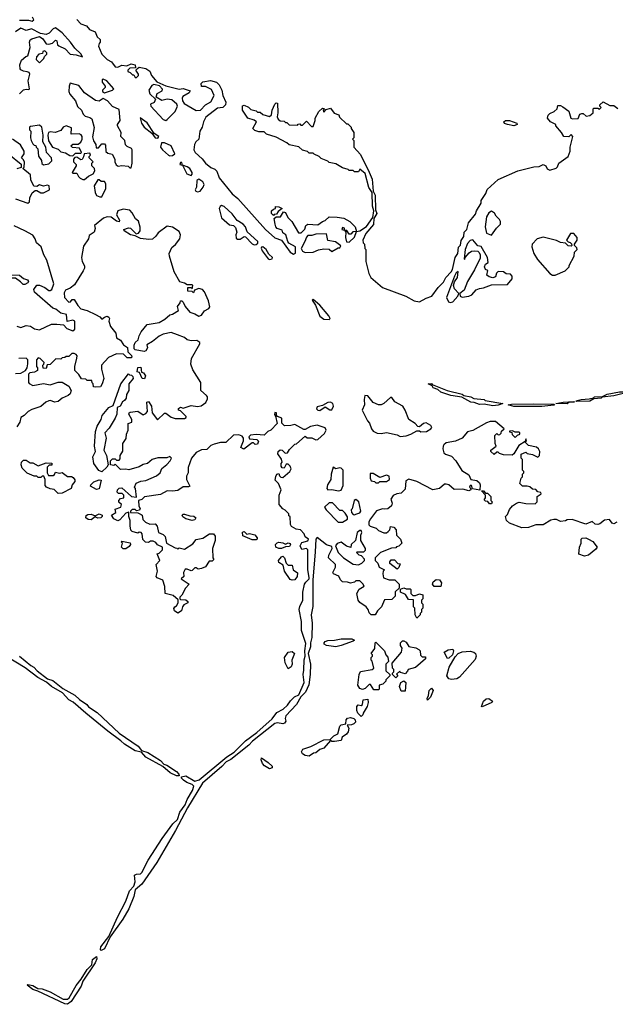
# Model space of a CAD drawing. Extents: x 2386423 to 2568864, y 578392 to 761999.
# Tile 28 of 256: x 2502086 to 2506567, y 592484 to 599895. Entities that reach past the tile are written whole.
import ezdxf

# ---------------------------------------------------------------- set-up
doc = ezdxf.new("R2010")
doc.units = 0

msp = doc.modelspace()

# ---------------------------------------------------------------- linework, layer by layer
at = {"layer": '0CON05XD'}
for points in [[(2502085, 599891.8), (2502151.2, 599891.2), (2502180, 599885), (2502192.5, 599895), (2502182.5, 599915)], [(2502515, 599896.2), (2502545, 599863.8), (2502588.3, 599848.3), (2502611.2, 599821.2), (2502655, 599804), (2502670, 599765), (2502692.5, 599745), (2502692.5, 599725), (2502683.3, 599715), (2502678.8, 599695), (2502702.9, 599635), (2502745, 599594.4), (2502777.5, 599577.5), (2502805, 599540), (2502825, 599537.5), (2502855, 599553.3), (2502891.7, 599548.3), (2502925, 599562.5), (2502956.1, 599556.1), (2502958.3, 599531.7), (2502915, 599530), (2502900, 599515), (2502900, 599505), (2502918.3, 599498.3), (2502935, 599480), (2502945, 599480), (2502955, 599460), (2502965, 599460), (2502980, 599475), (2502980, 599485), (2502960, 599515), (2502971.7, 599528.3), (2502985, 599537.5), (2503035, 599527.5), (2503065, 599507.5), (2503077.5, 599475), (2503116.7, 599426.7), (2503185, 599397.5)], [(2502085, 599337.5), (2502115, 599366.7), (2502135, 599372.5), (2502155, 599370), (2502160, 599375), (2502150, 599435), (2502162.5, 599485), (2502156.7, 599496.7), (2502143.3, 599503.3), (2502115, 599506.7), (2502095, 599516.7), (2502088.8, 599525), (2502088, 599555), (2502100.7, 599589.3), (2502131.7, 599618.3), (2502147.5, 599622.5), (2502163.8, 599685), (2502158.8, 599725), (2502165, 599742.5), (2502178.3, 599751.7), (2502235, 599768), (2502261.1, 599751.1), (2502285, 599713.3), (2502305, 599710), (2502332.5, 599717.5), (2502355, 599740), (2502366.7, 599735), (2502370, 599705), (2502381.7, 599698.3), (2502427.5, 599675), (2502466.4, 599636.4), (2502510.3, 599630.3), (2502557.5, 599615), (2502545, 599636.9), (2502500.5, 599680.5), (2502469.2, 599725), (2502405, 599795.9), (2502355, 599834.4), (2502337.5, 599825), (2502307.6, 599792.4), (2502284.4, 599784.4), (2502241.9, 599791.9), (2502175, 599827.1), (2502135, 599814), (2502095, 599830.6), (2502055, 599804.2)], [(2502235, 599570), (2502268.3, 599601.7), (2502271.7, 599618.3), (2502290, 599635), (2502290, 599645), (2502275, 599660), (2502260, 599655), (2502258.3, 599641.7), (2502230, 599635), (2502212.5, 599615), (2502210, 599595), (2502235, 599570)], [(2502725, 599343.3), (2502785, 599364), (2502794, 599375), (2502741.9, 599435), (2502715, 599448.1), (2502706, 599444), (2502706, 599425), (2502728.8, 599395), (2502730, 599385), (2502710, 599365), (2502710, 599355), (2502725, 599343.3)], [(2503185, 599397.5), (2503285, 599373.3), (2503316.1, 599376.1), (2503368.3, 599358.3), (2503360, 599345), (2503313.6, 599316.4), (2503307.5, 599305), (2503310, 599285), (2503322.5, 599265), (2503415, 599212.5), (2503446.1, 599213.9), (2503485, 599253.3), (2503525, 599277.5), (2503550, 599325), (2503529.3, 599369.3), (2503485, 599393.3), (2503453, 599393), (2503452.5, 599415), (2503465, 599426.7), (2503521.7, 599438.3), (2503567.5, 599425), (2503586.2, 599405), (2503606.2, 599365), (2503613.8, 599325), (2503636.2, 599275), (2503633.3, 599255), (2503615, 599233.3), (2503575, 599230), (2503487.7, 599162.3), (2503470, 599125), (2503460, 599085), (2503441.2, 599055), (2503433.6, 598996.4), (2503412.5, 598975), (2503402.5, 598955), (2503396.2, 598915), (2503406.2, 598895), (2503458.7, 598848.7), (2503485, 598814.4), (2503525, 598781.2), (2503555, 598768.8), (2503570, 598755), (2503586.2, 598705), (2503684.9, 598584.9), (2503728, 598547.9), (2503935, 598314.7), (2504005, 598252.7), (2504056.2, 598236.2), (2504120, 598145), (2504145, 598130), (2504161.7, 598138.3), (2504160, 598185), (2504112, 598212), (2504102.5, 598225), (2504087.5, 598275), (2504065, 598290), (2504060, 598310), (2504024.2, 598324.2), (2504013.8, 598335), (2504007.5, 598355), (2504001.7, 598398.3), (2504015, 598410), (2504048.3, 598411.7), (2504071.7, 598448.3), (2504085, 598442.5), (2504103.3, 598405), (2504133.3, 598375), (2504185, 598290), (2504205, 598290), (2504231.2, 598318.8), (2504240, 598345), (2504253.2, 598356.8), (2504329.2, 598350.8), (2504365, 598376.7), (2504385, 598382.5), (2504415, 598410), (2504475, 598408.8), (2504525, 598400), (2504570, 598375), (2504611.2, 598335), (2504620, 598300), (2504593, 598297), (2504578.3, 598281.7), (2504565, 598280), (2504548.3, 598308.3), (2504530, 598310), (2504530, 598325), (2504515, 598330), (2504510, 598315), (2504530, 598310), (2504540, 598295), (2504537.5, 598255), (2504543.8, 598223.8), (2504565, 598221.2), (2504605, 598257.5), (2504620, 598300), (2504645, 598306), (2504695, 598338.6), (2504743.8, 598405), (2504750, 598455), (2504740.3, 598490.3), (2504737.5, 598595), (2504712.7, 598632.7), (2504686.1, 598736.1), (2504645, 598770), (2504635, 598750), (2504605, 598750), (2504595, 598760), (2504565, 598760), (2504558.3, 598768.3), (2504515, 598780), (2504465, 598810), (2504415, 598820), (2504405, 598830), (2504355, 598850), (2504340, 598865), (2504301.7, 598881.7), (2504295, 598890), (2504265, 598890), (2504251.7, 598901.7), (2504213, 598913), (2504187, 598937), (2504113, 598953), (2504097, 598967), (2504015, 599010), (2503943, 599033), (2503925, 599050), (2503885, 599050), (2503855, 599060), (2503840, 599075), (2503867.5, 599125), (2503849.5, 599139.6), (2503803.3, 599155), (2503763.4, 599213.4), (2503762.5, 599247.5), (2503775, 599252.5), (2503807, 599237), (2503825, 599220), (2503865, 599210), (2503875, 599200), (2503895, 599200), (2503915, 599182.5), (2503965, 599167.5), (2503981.7, 599178.3), (2503986.7, 599215), (2504005, 599260), (2504015, 599270), (2504027, 599267), (2504028.8, 599195), (2504022.5, 599165), (2504030, 599145), (2504045, 599132.5), (2504075, 599130), (2504085, 599120), (2504095, 599120), (2504113, 599103), (2504175, 599100), (2504181.7, 599108.3), (2504195, 599110), (2504201.7, 599101.7), (2504215, 599100), (2504245, 599130), (2504281.7, 599091.7), (2504295, 599090), (2504310, 599135), (2504310, 599155), (2504336.1, 599203.9), (2504365, 599230), (2504380, 599225), (2504370, 599215), (2504375, 599200), (2504391.7, 599218.3), (2504425, 599230), (2504451.7, 599191.7), (2504488.3, 599178.3), (2504491.7, 599161.7), (2504545, 599110), (2504555, 599110), (2504580, 599085), (2504580, 599075), (2504600, 599045), (2504600, 599005), (2504590, 598995), (2504600, 598985), (2504600, 598935), (2504651.2, 598881.2), (2504716.6, 598746.6), (2504737.1, 598695), (2504746.7, 598605), (2504760.8, 598575), (2504763.3, 598463.3), (2504773.8, 598435), (2504750.7, 598399.3), (2504746.9, 598353.1), (2504689.2, 598285), (2504667.5, 598235), (2504670, 598215), (2504680, 598205), (2504683, 598173), (2504690, 598165), (2504690, 598075), (2504712.5, 597985), (2504727.5, 597955), (2504815, 597878.8), (2504992.5, 597815), (2505055, 597780), (2505095, 597772.5), (2505145, 597800), (2505186.4, 597813.6), (2505235, 597880), (2505275, 597920), (2505292.5, 597955), (2505333, 597997), (2505342.5, 598015), (2505362.5, 598105), (2505382.5, 598135), (2505388.3, 598181.7), (2505401.7, 598198.3), (2505408.3, 598231.7), (2505427, 598263), (2505430, 598295), (2505450, 598315), (2505463, 598367), (2505515, 598430), (2505522.5, 598455), (2505557.5, 598515), (2505557.5, 598535), (2505592.5, 598587.5), (2505603.9, 598616.1), (2505685, 598692.5), (2505833.6, 598756.4), (2505955, 598787.5), (2505995, 598790), (2506025, 598803.8), (2506043.3, 598795), (2506055, 598773.3), (2506075, 598761.2), (2506122.5, 598777.5), (2506132.5, 598787.5), (2506142.5, 598815), (2506213.3, 598865), (2506226.7, 598905), (2506226.7, 598935), (2506247, 599017), (2506235, 599030), (2506217, 599013), (2506180, 599015), (2506162.5, 599045), (2506120, 599095), (2506120, 599105), (2506080, 599125), (2506057.5, 599155), (2506063.3, 599176.7), (2506075, 599190), (2506107, 599203), (2506130, 599225), (2506135, 599250), (2506155, 599250), (2506171.7, 599238.3), (2506216.4, 599206.4), (2506233, 599153), (2506245, 599147.5), (2506288.3, 599151.7), (2506300, 599185), (2506315, 599190), (2506325, 599190), (2506348.3, 599168.3), (2506376.1, 599173.9), (2506400, 599195), (2506400, 599225), (2506405, 599230), (2506435, 599230), (2506448.3, 599221.7), (2506460, 599235), (2506450, 599245), (2506450, 599255), (2506475, 599277.5), (2506525, 599250), (2506555, 599250), (2506585, 599227.5)], [(2502925, 598780), (2502932.5, 598815), (2502932.5, 598915), (2502927.5, 598925), (2502895, 598940), (2502883, 598953), (2502876.1, 598986.1), (2502847.5, 599015), (2502850, 599045), (2502822.5, 599095), (2502822.5, 599105), (2502843.3, 599135), (2502835, 599220), (2502785, 599242.5), (2502747.5, 599285), (2502715, 599302.5), (2502685, 599282.5), (2502656.4, 599286.4), (2502573.8, 599345), (2502530, 599400), (2502465, 599417.5), (2502457.5, 599395), (2502456.7, 599355), (2502463.3, 599335), (2502506.2, 599285), (2502521.7, 599241.7), (2502550, 599215), (2502563.6, 599183.6), (2502579.3, 599169.3), (2502615, 599160), (2502628.6, 599148.6), (2502646.1, 599083.9), (2502634.2, 599014.2), (2502642, 598982), (2502660, 598955), (2502661.7, 598931.7), (2502678.3, 598931.7), (2502705, 598960), (2502725, 598960), (2502731.7, 598951.7), (2502733.9, 598903.9), (2502750.5, 598890.4), (2502783, 598883), (2502802.5, 598845), (2502802.5, 598825), (2502812.3, 598802.3), (2502826.4, 598793.6), (2502855, 598797.5), (2502901.7, 598791.7), (2502915, 598780), (2502925, 598780)], [(2503185, 599136.7), (2503195, 599142.5), (2503256.1, 599203.9), (2503273.3, 599245), (2503269.5, 599259.5), (2503231.7, 599291.7), (2503195, 599296.7), (2503155, 599286.7), (2503111.7, 599311.7), (2503120.7, 599339.3), (2503159.3, 599360.7), (2503161.7, 599371.7), (2503138.3, 599398.3), (2503095, 599407.5), (2503080.7, 599399.3), (2503056.7, 599365), (2503065, 599337.5), (2503107.5, 599297.5), (2503097.7, 599272.3), (2503071.2, 599258.8), (2503073.8, 599245), (2503165, 599144.5), (2503185, 599136.7)], [(2503125, 599002.5), (2503133.3, 599015), (2503097.1, 599037.1), (2503045, 599118.5), (2502993, 599157), (2503002.9, 599115), (2503022, 599085), (2503080, 599040), (2503105, 599006.7), (2503125, 599002.5)], [(2505805, 599096.2), (2505755, 599106), (2505734.5, 599114.5), (2505727.5, 599125), (2505740, 599135), (2505770, 599135), (2505826.1, 599116.1), (2505830, 599105), (2505825, 599102.5), (2505805, 599096.2)], [(2502265, 598802.5), (2502305, 598810), (2502327, 598833), (2502326.7, 598855), (2502287.5, 598895), (2502282.5, 598935), (2502260, 598975), (2502262.5, 599025), (2502252.5, 599085), (2502235, 599100), (2502168.3, 599091.7), (2502160, 599085), (2502160, 599065), (2502170, 599055), (2502167.5, 599005), (2502172.5, 598985), (2502185, 598960), (2502195, 598950), (2502208.3, 598948.3), (2502210, 598935), (2502221.7, 598921.7), (2502228.3, 598868.3), (2502250, 598835), (2502251.7, 598811.7), (2502265, 598802.5)], [(2502485, 598870), (2502505, 598890), (2502545, 598890), (2502550, 598895), (2502535, 598927.5), (2502483, 598933), (2502470, 598945), (2502485, 598957.5), (2502525, 598957.5), (2502546.4, 598973.6), (2502556.7, 598995), (2502556.2, 599015), (2502547.7, 599027.7), (2502533, 599037), (2502473, 599033), (2502475, 599080), (2502435, 599096.7), (2502412.5, 599085), (2502395, 599060), (2502353.6, 599046.4), (2502315, 599050), (2502302.5, 599045), (2502297.5, 599025), (2502303.6, 598983.6), (2502332.5, 598935), (2502375, 598920), (2502395, 598900), (2502431.7, 598891.7), (2502463, 598873), (2502485, 598870)], [(2502055, 598546.7), (2502147, 598513), (2502160, 598525), (2502163.3, 598555), (2502179.3, 598590.7), (2502201.7, 598608.3), (2502215, 598610), (2502245, 598592.5), (2502265, 598592.5), (2502310, 598615), (2502307.5, 598645), (2502295, 598650), (2502265, 598642.5), (2502235, 598652.5), (2502215, 598640), (2502191.7, 598641.7), (2502170.7, 598690.7), (2502168.3, 598728.3), (2502110, 598775), (2502120, 598785), (2502121.7, 598821.7), (2502115, 598840), (2502100, 598855), (2502120, 598885), (2502120, 598905), (2502093, 598953), (2502032.5, 598995)], [(2503215, 598871.2), (2503235, 598873.8), (2503252.5, 598885), (2503225.7, 598945), (2503175, 598967.5), (2503152.7, 598967.3), (2503146.4, 598936.4), (2503160, 598915), (2503205, 598876.2), (2503215, 598871.2)], [(2502003.6, 598883.6), (2502097, 598807), (2502098.3, 598781.7), (2502065, 598772.5)], [(2502562, 598692), (2502575, 598693.3), (2502605, 598717.5), (2502640, 598735), (2502651.7, 598758.3), (2502650, 598775), (2502630, 598795), (2502630, 598815), (2502640, 598825), (2502610, 598855), (2502610, 598865), (2502620, 598875), (2502615, 598890), (2502570, 598885), (2502567, 598863), (2502555, 598842.5), (2502545, 598840), (2502515, 598860), (2502501.7, 598858.3), (2502490, 598845), (2502490, 598825), (2502510, 598805), (2502510, 598795), (2502480, 598745), (2502485, 598740), (2502515, 598740), (2502527.5, 598715), (2502541.7, 598701.7), (2502562, 598692)], [(2503375, 598722.5), (2503385, 598732.5), (2503384.4, 598745), (2503365, 598774.3), (2503345, 598788.1), (2503310, 598800), (2503305, 598820), (2503295, 598820), (2503290, 598805), (2503310, 598800), (2503344.3, 598734.3), (2503375, 598722.5)], [(2503425, 598600), (2503445, 598603.3), (2503466.8, 598633.2), (2503473.1, 598655), (2503464.2, 598675), (2503435, 598693.8), (2503420, 598685), (2503416.2, 598635), (2503407.5, 598615), (2503412.5, 598605), (2503425, 598600)], [(2502688.3, 598561.7), (2502705, 598562.5), (2502733.8, 598625), (2502735, 598660), (2502725, 598677.5), (2502698.3, 598678.3), (2502685, 598690), (2502675, 598690), (2502647.5, 598645), (2502653.6, 598593.6), (2502665, 598572.5), (2502688.3, 598561.7)], [(2504226.8, 595076.8), (2504234.4, 595105), (2504231.1, 595145), (2504239.6, 595199.6), (2504206.5, 595296.5), (2504205.5, 595365.5), (2504189.2, 595455), (2504192.7, 595477.3), (2504215.6, 595525.6), (2504216.4, 595585), (2504228, 595645), (2504237.8, 595662.2), (2504264.5, 595685), (2504264.6, 595695), (2504253.8, 595756.2), (2504254.5, 595904.5), (2504245, 595915.8), (2504208.2, 595908.2), (2504195.5, 595935), (2504210, 595960), (2504255, 595972.5), (2504258.8, 595985), (2504233.6, 596003.6), (2504226.7, 596025), (2504200, 596055), (2504165, 596060), (2504130.7, 596080.7), (2504122.5, 596095), (2504120, 596155), (2504111.7, 596161.7), (2504110, 596175), (2504083, 596203), (2504065, 596212.5), (2504038.8, 596245), (2504037.5, 596315), (2504052.5, 596355), (2504032.5, 596405), (2504008.3, 596428.3), (2504013, 596457), (2504020, 596475), (2504035, 596480), (2504041.7, 596461.7), (2504051.7, 596451.7), (2504065, 596450), (2504117.5, 596495), (2504127.5, 596515), (2504120, 596535), (2504105, 596550), (2504091.7, 596548.3), (2504075, 596520), (2504061.7, 596521.7), (2504052.5, 596535), (2504052.5, 596555), (2504060, 596565), (2504057, 596587), (2504028.3, 596628.3), (2504030, 596645), (2504047, 596657), (2504060, 596655), (2504083, 596633), (2504100, 596635), (2504115, 596660), (2504155, 596700), (2504168.3, 596701.7), (2504235, 596760), (2504248.3, 596748.3), (2504285, 596747.5), (2504315, 596733.3), (2504330, 596735), (2504379.3, 596780.7), (2504391.2, 596805), (2504383.6, 596823.6), (2504325, 596843.3), (2504275, 596833.3), (2504235, 596810), (2504225, 596810), (2504155, 596848.8), (2504125, 596840), (2504078.3, 596838.3), (2504058.3, 596858.3), (2504057.5, 596895), (2504027, 596907), (2504018.3, 596918.3), (2504017.5, 596935), (2504005, 596937.5), (2504003.6, 596923.6), (2504011.7, 596911.7), (2504022.5, 596855), (2503976.7, 596805), (2503952.5, 596795), (2503925, 596767.5), (2503865, 596772.5), (2503823, 596767), (2503810, 596755), (2503815, 596740), (2503870, 596735), (2503881.7, 596721.7), (2503875, 596700), (2503858.3, 596698.3), (2503845, 596710), (2503835, 596710), (2503773, 596663), (2503750, 596675), (2503770, 596725), (2503770, 596745), (2503759.3, 596759.3), (2503735, 596770), (2503695, 596766.7), (2503637, 596713), (2503597, 596713), (2503549.5, 596700.4), (2503525, 596690), (2503495, 596660), (2503455, 596656.7), (2503415, 596637.5), (2503380, 596595), (2503352.5, 596525), (2503352.5, 596485), (2503340.7, 596459.3), (2503340, 596435), (2503367, 596383), (2503355, 596377.5), (2503315, 596380), (2503275, 596350), (2503235, 596346.7), (2503195, 596348), (2503145, 596321.2), (2503025, 596302.5), (2503005, 596282.5), (2502980, 596275), (2502983.6, 596233.6), (2502992.5, 596215), (2502986.4, 596203.6), (2502965, 596197.5), (2502955, 596207.5), (2502933, 596207), (2502920, 596195), (2502920, 596185), (2502975, 596182.5), (2503000.7, 596170.7), (2503006.7, 596165), (2503012.5, 596132.5), (2503032.7, 596112.7), (2503065, 596097.5), (2503105, 596100), (2503121.7, 596081.7), (2503130, 596035), (2503165, 596020), (2503180, 596005), (2503190, 595955), (2503255, 595920), (2503268.3, 595918.3), (2503275, 595910), (2503285, 595920), (2503325, 595910), (2503389.3, 595950.7), (2503415, 595982.5), (2503465, 595993.3), (2503515, 596026.2), (2503543.9, 596023.9), (2503557.7, 596007.7), (2503556, 595975), (2503536.7, 595915), (2503540, 595845), (2503547.5, 595832.5), (2503535, 595820), (2503511.7, 595818.3), (2503485, 595777.5), (2503455, 595763.3), (2503428.3, 595758.3), (2503415, 595770), (2503405, 595770), (2503385, 595750), (2503375, 595747.5), (2503345, 595760), (2503331.7, 595758.3), (2503317.5, 595735), (2503320, 595705), (2503300, 595685), (2503360, 595645), (2503332.5, 595615), (2503307, 595563), (2503291.7, 595548.3), (2503290, 595535), (2503295, 595530), (2503337, 595527), (2503350, 595515), (2503350, 595505), (2503320.7, 595489.3), (2503310, 595475), (2503302.5, 595445), (2503275, 595427.5), (2503250, 595445), (2503247, 595463), (2503254.2, 595475.8), (2503266, 595484), (2503277.5, 595505), (2503278.3, 595528.3), (2503240.7, 595560.7), (2503180, 595575), (2503179.3, 595629.3), (2503162.5, 595675), (2503120, 595695), (2503112.5, 595705), (2503122.5, 595745), (2503112.5, 595795), (2503140, 595825), (2503120, 595875), (2503135, 595880), (2503160, 595905), (2503160, 595925), (2503123, 595943), (2503109.3, 595959.3), (2503089.3, 595969.3), (2503070.7, 595969.3), (2503055, 595960), (2503031.7, 595961.7), (2503012.5, 595982.5), (2503007.5, 596025), (2503000, 596035), (2502985, 596037.5), (2502975, 596030), (2502931.7, 596041.7), (2502923, 596053), (2502917.5, 596085), (2502917.5, 596125), (2502906.2, 596155), (2502907.5, 596187.5), (2502885, 596180), (2502839.5, 596130.4), (2502825, 596122.5), (2502795, 596136.7), (2502777.5, 596165), (2502810, 596185), (2502805, 596210), (2502847.5, 596225), (2502852.5, 596245), (2502833, 596263), (2502833, 596277), (2502845, 596290), (2502870, 596295), (2502870, 596315), (2502858.3, 596328.3), (2502828.3, 596328.3), (2502818.3, 596338.3), (2502822.5, 596355), (2502835, 596367.5), (2502855, 596370), (2502926.4, 596306.4), (2502965, 596300), (2502957.5, 596365), (2502950, 596375), (2502963.6, 596406.4), (2502998.3, 596421.7), (2503035, 596427.5), (2503115, 596462.5), (2503142.5, 596485), (2503155, 596517.5), (2503193, 596547), (2503217.5, 596575), (2503227.5, 596595), (2503215, 596607.5), (2503193, 596597), (2503125, 596596.2), (2503082.5, 596585), (2503046.7, 596553.3), (2503015, 596547.5), (2502985, 596530), (2502907.5, 596507.5), (2502885, 596512.5), (2502845, 596510), (2502805, 596550), (2502795, 596540), (2502770, 596545), (2502770, 596575), (2502785, 596590), (2502805, 596590), (2502815, 596580), (2502835, 596580), (2502841.7, 596588.3), (2502842.5, 596615), (2502861.7, 596648.3), (2502863.3, 596705), (2502886.4, 596743.6), (2502888.8, 596775), (2502901.2, 596805), (2502902.5, 596855), (2502930, 596865), (2502930, 596885), (2502907.5, 596925), (2502910, 596935), (2502918.3, 596941.7), (2502975, 596947.5), (2503015, 596920), (2503035, 596930), (2503047.5, 596945), (2503042.5, 597015), (2503055, 597020), (2503077.5, 596985), (2503082.5, 596935), (2503122.5, 596882.5), (2503175, 596932.5), (2503185, 596932.5), (2503225, 596903.3), (2503255, 596893.3), (2503325, 596892.5), (2503338.3, 596901.7), (2503338.3, 596908.3), (2503295, 596950), (2503280, 596955), (2503281.7, 596968.3), (2503295, 596977.5), (2503315, 596970), (2503375, 596990), (2503425, 596983.3), (2503451.7, 596988.3), (2503486.7, 597013.3), (2503499.3, 597040.7), (2503500, 597055), (2503492.5, 597065), (2503450, 597105), (2503450, 597165), (2503388.8, 597258.8), (2503372.7, 597302.7), (2503378.8, 597345), (2503442.5, 597455), (2503442.5, 597465), (2503419.3, 597479.3), (2503375, 597478.8), (2503346.1, 597486.1), (2503325, 597503.3), (2503273.9, 597523.9), (2503225, 597540), (2503165, 597527.5), (2503135, 597512.5), (2503085, 597472.5), (2503041.7, 597448.3), (2503047.5, 597425), (2503036.4, 597403.6), (2503023, 597397), (2502955, 597410), (2502948.3, 597418.3), (2502946.7, 597445), (2502954.2, 597465.8), (2502977.5, 597485), (2502984.1, 597515.9), (2503000, 597545), (2503045, 597600), (2503135, 597616.7), (2503178.8, 597641.2), (2503215, 597672.5), (2503235, 597677.5), (2503280, 597705), (2503272.5, 597735), (2503292.5, 597765), (2503295, 597780), (2503305, 597780), (2503315, 597770), (2503330, 597735), (2503365, 597692.5), (2503405, 597680), (2503435, 597662.5), (2503455, 597670), (2503476.7, 597703.3), (2503509.3, 597720.7), (2503516.4, 597733.6), (2503507.7, 597777.7), (2503477.7, 597847.7), (2503462.5, 597865), (2503435, 597872.5), (2503401.7, 597858.3), (2503395, 597840), (2503385, 597850), (2503351.7, 597851.7), (2503351.7, 597878.3), (2503375, 597880), (2503385, 597870), (2503390, 597895), (2503385, 597900), (2503345, 597900), (2503325, 597912.5), (2503291.7, 597921.7), (2503248.3, 597998.3), (2503212, 598115), (2503210.8, 598135), (2503229.7, 598180.3), (2503258.3, 598201.7), (2503290, 598245), (2503296.2, 598275), (2503285, 598300), (2503235, 598334), (2503195, 598340), (2503128.3, 598291.7), (2503111.2, 598265), (2503085, 598244.2), (2503058.8, 598241.2), (2502995, 598248.8), (2502955, 598267.5), (2502920, 598275), (2502872.5, 598305), (2502870, 598315), (2502905, 598327.5), (2502920, 598325), (2502963, 598283), (2502980.7, 598289.3), (2502993.3, 598305), (2502993, 598333), (2502978.8, 598378.8), (2502957, 598397), (2502932.3, 598442.3), (2502915, 598461.2), (2502865, 598470), (2502823.6, 598456.4), (2502813.3, 598425), (2502837.5, 598385), (2502835, 598372.5), (2502815, 598377.5), (2502775, 598408.8), (2502745, 598411.2), (2502717.7, 598402.3), (2502650, 598345), (2502653.3, 598323.3), (2502646, 598295), (2502610, 598270), (2502603.3, 598245), (2502565, 598190), (2502552, 598105), (2502556.2, 598075), (2502573, 598043), (2502573.3, 598025), (2502563.8, 598005), (2502499.5, 597900.4), (2502467, 597873), (2502430.7, 597859.3), (2502420.7, 597839.3), (2502422.5, 597805), (2502455, 597770), (2502468.3, 597771.7), (2502481.7, 597788.3), (2502495, 597790), (2502522.7, 597742.7)], [(2503851.2, 598201.2), (2503865, 598203.8), (2503878.3, 598211.7), (2503877.1, 598225), (2503798.5, 598298.5), (2503784.5, 598335), (2503767.5, 598355), (2503723.2, 598383.2), (2503685, 598434.6), (2503625, 598489.5), (2503605, 598496.9), (2503595, 598490), (2503588, 598475), (2503604.5, 598404.5), (2503665, 598350), (2503695, 598346.7), (2503709.5, 598329.6), (2503718.8, 598295), (2503712.5, 598275), (2503715, 598250), (2503725, 598242.5), (2503745, 598242.5), (2503775, 598262.5), (2503785, 598260), (2503835, 598207.5), (2503851.2, 598201.2)], [(2503995, 598420), (2503980, 598435), (2503980, 598455), (2503995, 598470), (2504010, 598475), (2504011.7, 598488.3), (2504035, 598487.5), (2504060, 598475), (2504030, 598450), (2504018.3, 598431.7), (2504001.7, 598428.3), (2503995, 598420)], [(2505635, 598273.3), (2505673.6, 598326.4), (2505702.5, 598355), (2505702.5, 598375), (2505695, 598390), (2505670, 598415), (2505658.3, 598438.3), (2505635, 598452.5), (2505615, 598440), (2505598.3, 598411.7), (2505588.8, 598335), (2505597, 598287), (2505635, 598273.3)], [(2502065, 597587.5), (2502095, 597577.5), (2502135, 597592.5), (2502167, 597587), (2502198.3, 597568.3), (2502235, 597561.2), (2502325, 597603.3), (2502365, 597603.3), (2502417, 597597), (2502441.7, 597571.7), (2502487, 597553), (2502500, 597565), (2502500, 597625), (2502485, 597632.5), (2502442.5, 597622.5), (2502437.5, 597675), (2502396.1, 597686.1), (2502357.5, 597715), (2502335, 597722.5), (2502197.5, 597845), (2502192.5, 597865), (2502215, 597897.5), (2502235, 597897.5), (2502275, 597880), (2502305, 597857.5), (2502315, 597857.5), (2502327.5, 597865), (2502343.6, 597906.4), (2502291.2, 598085), (2502267.5, 598125), (2502248.8, 598185), (2502213.3, 598215), (2502203.3, 598245), (2502185, 598272.5), (2502125, 598306), (2502045, 598342.5)], [(2504235, 598142.5), (2504295, 598144), (2504335, 598162.5), (2504375, 598170), (2504415, 598167.5), (2504435, 598150), (2504483, 598177), (2504495, 598177.5), (2504501.7, 598191.7), (2504461.7, 598221.7), (2504404.1, 598234.1), (2504395, 598282.5), (2504315, 598280), (2504285, 598270), (2504255, 598270), (2504243, 598257), (2504232.5, 598225), (2504203.6, 598173.6), (2504213.6, 598153.6), (2504235, 598142.5)], [(2506115, 597971.2), (2506190, 598005), (2506220, 598035), (2506220, 598045), (2506257.5, 598115), (2506260, 598145), (2506280, 598165), (2506278.3, 598178.3), (2506260, 598195), (2506260, 598205), (2506280, 598235), (2506280, 598255), (2506255, 598286.7), (2506230, 598285), (2506200, 598235), (2506211.7, 598221.7), (2506228.3, 598218.3), (2506238.3, 598208.3), (2506240, 598195), (2506235, 598190), (2506211.7, 598191.7), (2506191.7, 598211.7), (2506155, 598217.5), (2506125, 598232.5), (2506025, 598258.8), (2505980, 598245), (2505941.2, 598205), (2505940, 598185), (2505953.3, 598135), (2505980.9, 598090.9), (2506075, 597983.8), (2506095, 597972), (2506115, 597971.2)], [(2503965, 598088.8), (2503985, 598093.8), (2503987.5, 598105), (2503960.7, 598130.7), (2503940, 598165), (2503915, 598184.2), (2503906.2, 598183.8), (2503902, 598175), (2503909.2, 598155), (2503956.7, 598095), (2503965, 598088.8)], [(2505415, 597807.5), (2505465, 597813.8), (2505486.7, 597825), (2505519.3, 597860.7), (2505545, 597872.5), (2505575, 597876.7), (2505635, 597900), (2505755, 597902.5), (2505790, 597945), (2505790, 597965), (2505778.3, 597978.3), (2505745, 597982.5), (2505725, 597997.5), (2505685, 598000), (2505673, 597987), (2505665, 597960), (2505645, 597952.5), (2505618.3, 597958.3), (2505601.7, 597971.7), (2505607, 598007), (2505590, 598015), (2505582.5, 598035), (2505590, 598055), (2505611.7, 598068.3), (2505606.7, 598105), (2505557.7, 598187.7), (2505533.8, 598193.8), (2505495, 598237.5), (2505475, 598232.5), (2505455, 598210), (2505438.8, 598165), (2505430, 598095), (2505435, 598090), (2505436.7, 598105), (2505468.8, 598141.2), (2505485, 598151.8), (2505505, 598154.7), (2505532.2, 598152.2), (2505543.6, 598143.6), (2505551.5, 598125), (2505551.1, 598098.9), (2505508.6, 598011.4), (2505455.5, 597925), (2505429.9, 597860.1), (2505397.5, 597835), (2505400, 597815), (2505415, 597807.5)], [(2502111.7, 597901.7), (2502093, 597923), (2502055, 597950), (2502015, 597950), (2502010, 597975), (2502085, 597972.5), (2502115, 597947.5), (2502145, 597937.5), (2502152.5, 597925), (2502147.5, 597915), (2502125, 597902.5), (2502111.7, 597901.7)], [(2505325, 597766.2), (2505345, 597771.2), (2505382.5, 597815), (2505390, 597835), (2505358.2, 597868.2), (2505350.8, 597895), (2505358.3, 597921.7), (2505380.8, 597955), (2505385, 598000), (2505370.7, 597989.3), (2505356.7, 597965), (2505296, 597805), (2505311.4, 597771.4), (2505325, 597766.2)], [(2502522.7, 597742.7), (2502545, 597718.8), (2502595, 597706.7), (2502657, 597677), (2502689.3, 597659.3), (2502705, 597640), (2502723, 597657), (2502745, 597662.5), (2502756.4, 597656.4), (2502762.5, 597645), (2502757.5, 597625), (2502768.8, 597585), (2502810, 597535), (2502815, 597500), (2502845, 597483.3), (2502868.3, 597448.3), (2502896.4, 597426.4), (2502900, 597395), (2502928.3, 597368.3), (2502930, 597355), (2502925, 597350), (2502895, 597350), (2502867, 597377), (2502815, 597380), (2502755, 597352.5), (2502702.5, 597295), (2502702.5, 597265), (2502720, 597195), (2502707, 597153), (2502695, 597132.5), (2502655, 597130), (2502641.7, 597131.7), (2502640, 597155), (2502631.7, 597161.7), (2502628.3, 597178.3), (2502595, 597180), (2502585, 597190), (2502551.7, 597191.7), (2502530, 597225), (2502500, 597255), (2502500, 597285), (2502517, 597347), (2502517.5, 597365), (2502510, 597375), (2502495, 597382.5), (2502478.3, 597381.7), (2502455, 597360), (2502435, 597360), (2502427, 597353), (2502405, 597350), (2502395, 597340), (2502358.3, 597341.7), (2502315, 597300), (2502291.7, 597298.3), (2502285, 597270), (2502261.7, 597271.7), (2502260, 597295), (2502268.3, 597301.7), (2502270, 597315), (2502240, 597345), (2502225, 597350), (2502212.5, 597335), (2502212.5, 597285), (2502220, 597275), (2502220, 597255), (2502197, 597243), (2502163, 597237), (2502153, 597227), (2502152.5, 597165), (2502157, 597157), (2502185, 597142.5), (2502265, 597157.5), (2502315, 597147.5), (2502375, 597167.5), (2502405, 597167.5), (2502456.4, 597136.4), (2502472.5, 597105), (2502465, 597080), (2502450, 597065), (2502405, 597046.7), (2502375, 597020), (2502347, 597017), (2502318.3, 597028.3), (2502305, 597026.2), (2502283.9, 597016.1), (2502245, 596982.5), (2502178.3, 596961.7), (2502150, 596945), (2502120, 596915), (2502095, 596900), (2502087.5, 596865), (2502065, 596830)], [(2504415, 597637.5), (2504422.5, 597645), (2504411.1, 597665), (2504344.2, 597745), (2504295, 597788.8), (2504287.5, 597785), (2504310.8, 597745), (2504344, 597664), (2504375, 597642), (2504415, 597637.5)], [(2502055, 597232.5), (2502095, 597233.3), (2502130, 597255), (2502142.5, 597275), (2502146.7, 597305), (2502147.5, 597335), (2502135, 597347.5), (2502080, 597345)], [(2502705, 596492.5), (2502680.7, 596500.7), (2502643.3, 596555), (2502636.7, 596605), (2502656.7, 596645), (2502650, 596685), (2502657.5, 596795), (2502670, 596835), (2502700, 596885), (2502707.5, 596915), (2502757.5, 596975), (2502788.3, 596991.7), (2502846.4, 597153.6), (2502905, 597230), (2502911.7, 597221.7), (2502928.3, 597218.3), (2502938.3, 597208.3), (2502940, 597195), (2502907.5, 597155), (2502906.2, 597105), (2502890, 597075), (2502886.7, 597045), (2502875, 597027.5), (2502860.7, 597019.3), (2502843, 596987), (2502820, 596975), (2502816.7, 596925), (2502803.3, 596895), (2502760.5, 596819.6), (2502727.5, 596785), (2502736.7, 596745), (2502720, 596655), (2502740, 596615), (2502752.5, 596545), (2502743, 596527), (2502705, 596492.5)], [(2503025, 597192.5), (2503007.5, 597195), (2502988.3, 597238.3), (2502970, 597245), (2502975, 597277.5), (2502998.3, 597278.3), (2503001.7, 597241.7), (2503016.4, 597236.4), (2503032.5, 597215), (2503025, 597192.5)], [(2505645, 596987.5), (2505580.7, 597000.7), (2505545, 596997.5), (2505505, 597012.5), (2505480, 597015), (2505412.5, 597052.5), (2505330, 597065), (2505255, 597092.5), (2505231.2, 597111.2), (2505197.5, 597125), (2505188.3, 597138.3), (2505160, 597155), (2505185, 597156), (2505188.3, 597148.3), (2505303, 597103), (2505415, 597075.8), (2505426.7, 597066.7), (2505480, 597055), (2505503, 597043), (2505580, 597035), (2505587.5, 597027.5), (2505720, 597005), (2505685, 596994), (2505645, 596987.5)], [(2504948.3, 596758.3), (2504995, 596763.8), (2505030, 596775), (2505075, 596800), (2505095, 596800), (2505105, 596792.5), (2505147.5, 596795), (2505180, 596815), (2505186.7, 596825), (2505179.3, 596839.3), (2505145, 596860), (2505125, 596856.7), (2505095, 596830), (2505081.7, 596831.7), (2505062.5, 596855), (2505013.3, 596885), (2504986.9, 596956.9), (2504968.8, 596985), (2504909.2, 597019.2), (2504885, 597050), (2504875, 597050), (2504825, 597006.7), (2504805, 596996.7), (2504785, 596996.7), (2504745, 597012.5), (2504705, 597062.5), (2504682.5, 597065), (2504676.7, 597035), (2504680, 596995), (2504662, 596955), (2504702.5, 596875), (2504718.3, 596858.3), (2504732.5, 596815), (2504745, 596797.5), (2504775, 596782.5), (2504805, 596780), (2504845, 596786.7), (2504925, 596770), (2504948.3, 596758.3)], [(2506275, 597020), (2506270, 597025), (2506310, 597035), (2506369.3, 597040.7), (2506402.5, 597047.5), (2506410, 597055), (2506471.7, 597058.3), (2506505, 597077.1), (2506600, 597095), (2506680, 597095), (2506555, 597064.5), (2506467.5, 597052.5), (2506460, 597045), (2506405, 597040), (2506375, 597024.4), (2506275, 597020)], [(2504345, 596952.5), (2504385, 596980), (2504418.3, 596958.3), (2504435, 596957.5), (2504446.7, 596985), (2504442.5, 597005), (2504425, 597016.7), (2504405, 597012.5), (2504365, 596990), (2504325, 596980), (2504320, 596965), (2504330, 596955), (2504345, 596952.5)], [(2505805, 596982.5), (2505760, 596995), (2505785, 597000), (2505955, 597002.5), (2506105, 597000), (2506110, 596995), (2506103.8, 596993.8), (2506015, 596984.4), (2505805, 596982.5)], [(2506205, 597004.2), (2506120, 597005), (2506174.3, 597015.7), (2506255, 597020), (2506260, 597015), (2506217, 597013), (2506205, 597004.2)], [(2506577.7, 596112.3), (2506555, 596100), (2506542.5, 596105), (2506523, 596133), (2506485, 596127.5), (2506450.7, 596099.3), (2506435, 596096.2), (2506415, 596098.8), (2506393, 596117), (2506345, 596097.5), (2506241.7, 596131.7), (2506205, 596130), (2506191.7, 596121.7), (2506155, 596117.5), (2506125, 596132.5), (2506105, 596132.5), (2506083, 596127), (2506025, 596092.5), (2505968.3, 596091.7), (2505915, 596072.5), (2505865, 596070), (2505770, 596105), (2505747.5, 596125), (2505740, 596155), (2505755, 596170), (2505771.2, 596208.8), (2505793.6, 596236.4), (2505823, 596257), (2505845, 596262.5), (2505895, 596252.5), (2505965, 596250), (2505980, 596265), (2505980, 596305), (2506010, 596325), (2506006.1, 596336.1), (2505985, 596340), (2505968.3, 596358.3), (2505945, 596360), (2505925, 596377.5), (2505905, 596383.3), (2505870, 596385), (2505850, 596405), (2505860, 596445), (2505870, 596455), (2505870, 596475), (2505880, 596485), (2505880, 596495), (2505870, 596505), (2505870, 596585), (2505860, 596595), (2505860, 596625), (2505895, 596640), (2505905, 596630), (2505945, 596622.5), (2505985, 596602.5), (2505997.5, 596615), (2506000, 596645), (2505990, 596665), (2505975, 596676.7), (2505915, 596690), (2505890, 596715), (2505900, 596725), (2505895, 596740), (2505890, 596720), (2505840.7, 596689.3), (2505803, 596627), (2505791.7, 596618.3), (2505725, 596620), (2505695, 596630), (2505685, 596640), (2505675, 596640), (2505655, 596622.5), (2505630, 596645), (2505630, 596655), (2505670, 596685), (2505662.5, 596705), (2505660, 596765), (2505675, 596780), (2505685, 596770), (2505698.3, 596771.7), (2505708.3, 596781.7), (2505711.7, 596798.3), (2505730, 596815), (2505665, 596870), (2505625, 596870), (2505598.3, 596861.7), (2505495, 596803.3), (2505455, 596792.5), (2505416.1, 596743.9), (2505365, 596723.3), (2505295, 596708.8), (2505276.2, 596695), (2505272.5, 596685), (2505270, 596665), (2505277.5, 596635), (2505290, 596625), (2505335, 596610), (2505367.5, 596575), (2505412.3, 596502.3), (2505465, 596470), (2505480, 596435), (2505525, 596426.7), (2505545, 596410), (2505551.2, 596395), (2505547.5, 596352.5), (2505492.5, 596362.5), (2505485, 596390), (2505475, 596390), (2505470, 596375), (2505478.3, 596368.3), (2505480, 596355), (2505465, 596347.5), (2505420.7, 596360.7), (2505355, 596359.2), (2505315, 596393.3), (2505295, 596400), (2505281.7, 596398.3), (2505245, 596366.2), (2505195, 596356.2), (2505075, 596420), (2505013.9, 596436.1), (2504992.5, 596425), (2504985, 596360), (2504955, 596330), (2504923.6, 596326.4), (2504895, 596313.3), (2504877.5, 596285), (2504888.8, 596255), (2504883.6, 596236.4), (2504855, 596212.5), (2504831.7, 596211.7), (2504815, 596212.5), (2504771.7, 596198.3), (2504725, 596137.5), (2504713.8, 596115), (2504713, 596093), (2504721.7, 596081.7), (2504767, 596067), (2504785, 596050), (2504825, 596032.5), (2504847, 596033), (2504858.3, 596041.7), (2504870, 596055), (2504875, 596080), (2504900, 596075), (2504917.5, 596055), (2504920, 596015), (2504950, 595985), (2504960, 595955), (2504938.3, 595931.7), (2504921.7, 595928.3), (2504915, 595920), (2504883, 595917), (2504800, 595885), (2504760, 595845), (2504760, 595825), (2504780, 595805), (2504790, 595775), (2504830, 595755), (2504820, 595745), (2504817.5, 595725), (2504823.6, 595693.6), (2504865, 595677.5), (2504908.3, 595678.3), (2504940, 595645), (2504940, 595615), (2504911.7, 595588.3), (2504910, 595555), (2504885, 595530), (2504831.7, 595528.3), (2504807.5, 595475), (2504777.5, 595445), (2504760, 595415), (2504730, 595415), (2504715, 595430), (2504707.5, 595455), (2504692.5, 595475), (2504645, 595507.5), (2504632.5, 595525), (2504622.5, 595575), (2504640.7, 595609.3), (2504678.3, 595631.7), (2504668.3, 595648.3), (2504645, 595670), (2504615, 595670), (2504605, 595660), (2504575, 595652.5), (2504551.7, 595661.7), (2504515, 595663.3), (2504499.3, 595679.3), (2504486.4, 595706.4), (2504447.5, 595725), (2504442.5, 595735), (2504462.5, 595775), (2504462.5, 595795), (2504410, 595845), (2504411.2, 595865), (2504437.5, 595915), (2504435, 595930), (2504395, 595943.3), (2504325, 595997.5), (2504314.5, 595985), (2504310.2, 595890.2), (2504292.3, 595675), (2504291.6, 595478.4), (2504280, 595415), (2504286.5, 595353.5), (2504284.7, 595245), (2504274.5, 595205), (2504274.6, 595175), (2504256.7, 595125), (2504274.2, 595045), (2504271.3, 594965), (2504260.4, 594889.6), (2504237.5, 594832.5), (2504201.4, 594798.6), (2504168.9, 594741.1), (2504087.3, 594655), (2504082.7, 594635), (2504087.5, 594615), (2504079.2, 594600.8), (2504065, 594594.6), (2504025, 594602.8), (2504005, 594596.5), (2503836.9, 594463.1), (2503811.3, 594435), (2503675, 594327.2), (2503640, 594310), (2503606.7, 594273.3), (2503462.7, 594147.3), (2503348.2, 593961.8), (2503258.5, 593791.5), (2503118.3, 593551.7), (2503005, 593388.9), (2502954.2, 593345.8), (2502943.8, 593295), (2502906.8, 593203.2), (2502861.4, 593125), (2502767.3, 592992.7), (2502725, 592902.3), (2502699.1, 592889.1), (2502694, 592894), (2502695.9, 592915), (2502756.2, 592993.8), (2502820.9, 593139.1), (2502885, 593261.2), (2502912.4, 593337.6), (2502945.9, 593374.1), (2502953.8, 593405), (2502950, 593455), (2502965, 593464), (2502995, 593466), (2503005.6, 593475), (2503051.7, 593568.3), (2503157.6, 593732.4), (2503238.7, 593841.3), (2503274.6, 593875), (2503290.5, 593929.5), (2503331.2, 593985), (2503345.3, 594024.7), (2503387.1, 594092.9), (2503395.3, 594125.3), (2503385, 594138.5), (2503343.4, 594153.4), (2503319.5, 594169.6), (2503304.3, 594185), (2503304.1, 594195.9), (2503335, 594204.6), (2503405, 594162.9), (2503437.6, 594172.4), (2503644.5, 594345.5), (2503698.8, 594381.2), (2503784.4, 594465.6), (2503870, 594530), (2503985, 594633.6), (2504019.8, 594680.2), (2504067.5, 594705), (2504101.4, 594735), (2504122.5, 594767.5), (2504152.9, 594797.1), (2504187.4, 594812.6), (2504225.3, 594905), (2504218.1, 594965), (2504225, 595000), (2504226.8, 595076.8)], [(2505815, 596750), (2505831.7, 596768.3), (2505850, 596775), (2505850, 596785), (2505845, 596790), (2505815, 596790), (2505795, 596800), (2505771.7, 596798.3), (2505771.7, 596791.7), (2505788.3, 596788.3), (2505791.7, 596771.7), (2505815, 596750)], [(2502375, 596327.5), (2502345, 596357.5), (2502315, 596362.5), (2502287, 596377), (2502278.3, 596388.3), (2502277.5, 596435), (2502268.3, 596458.3), (2502255, 596460), (2502245, 596450), (2502225, 596450), (2502215, 596460), (2502195, 596460), (2502141.7, 596481.7), (2502105, 596520), (2502097.5, 596545), (2502100, 596565), (2502115, 596580), (2502135, 596580), (2502165, 596560), (2502185, 596560), (2502225, 596537.5), (2502285, 596560), (2502327, 596557), (2502327.5, 596542.5), (2502308.3, 596541.7), (2502293, 596527), (2502292.5, 596485), (2502303, 596463), (2502337, 596463), (2502348.3, 596471.7), (2502355, 596490), (2502385, 596482.5), (2502405, 596487.5), (2502445, 596457.5), (2502475, 596457.5), (2502489.3, 596449.3), (2502501.7, 596431.7), (2502501.7, 596418.3), (2502480, 596395), (2502472.5, 596365), (2502405, 596331.2), (2502375, 596327.5)], [(2504485, 596348.8), (2504505, 596353.3), (2504520.7, 596389.3), (2504520, 596505), (2504505, 596520), (2504495, 596522.5), (2504465, 596513.3), (2504445, 596527.5), (2504428.6, 596475), (2504427.1, 596435), (2504400.9, 596395), (2504397.1, 596367.1), (2504405, 596356.2), (2504435, 596358.8), (2504485, 596348.8)], [(2504785, 596410), (2504795, 596420), (2504845, 596420), (2504867.5, 596435), (2504865, 596460), (2504845, 596466.7), (2504795, 596450), (2504745, 596480), (2504721.7, 596478.3), (2504722.5, 596445), (2504730, 596425), (2504755, 596420), (2504765, 596410), (2504785, 596410)], [(2502665, 596357.5), (2502620, 596385), (2502622.5, 596395), (2502645, 596416.2), (2502685, 596432.5), (2502698.3, 596428.3), (2502685, 596362.5), (2502665, 596357.5)], [(2505635, 596250), (2505621.7, 596251.7), (2505608.3, 596268.3), (2505591.7, 596271.7), (2505581.7, 596281.7), (2505590, 596295), (2505590, 596315), (2505561.7, 596348.3), (2505575, 596347.5), (2505591.7, 596331.7), (2505605, 596330), (2505630, 596305), (2505630, 596275), (2505640, 596265), (2505635, 596250)], [(2504481.7, 596111.7), (2504515, 596112.5), (2504552.5, 596135), (2504551.7, 596151.7), (2504535, 596180), (2504515, 596200), (2504495, 596200), (2504438.3, 596258.3), (2504415, 596257.5), (2504380, 596225), (2504392.5, 596205), (2504481.7, 596111.7)], [(2504605, 596167.5), (2504615, 596173.3), (2504645.9, 596184.1), (2504653.3, 596195), (2504636.7, 596265), (2504615, 596283.3), (2504603.3, 596275), (2504587, 596213), (2504580, 596205), (2504582.5, 596185), (2504595, 596170), (2504605, 596167.5)], [(2502625, 596130.8), (2502601.7, 596131.7), (2502584.3, 596144.3), (2502587.5, 596162.5), (2502599.2, 596170.8), (2502625, 596174), (2502655, 596160), (2502685, 596176.2), (2502706.2, 596166.2), (2502706.7, 596155), (2502695.6, 596144.4), (2502675, 596142.5), (2502655, 596153.3), (2502625, 596130.8)], [(2503385, 596125.7), (2503335, 596138.6), (2503313.3, 596153.3), (2503308.8, 596165), (2503315, 596173.3), (2503325, 596174), (2503365, 596160), (2503397.2, 596157.2), (2503410.8, 596145), (2503405, 596131.4), (2503385, 596125.7)], [(2503865, 595978.8), (2503835, 595979.2), (2503765, 596010), (2503763, 596037), (2503775, 596043.3), (2503795, 596022.5), (2503815, 596026.7), (2503855, 596016.7), (2503873.8, 595995), (2503873.3, 595985), (2503865, 595978.8)], [(2504635, 595792.5), (2504660, 595805), (2504680, 595825), (2504680, 595835), (2504658.3, 595858.3), (2504640, 595865), (2504620, 595885), (2504625, 595890), (2504675, 595890), (2504687.5, 595902.5), (2504687.5, 595915), (2504652.5, 595975), (2504652.5, 596015), (2504660, 596035), (2504655, 596050), (2504645, 596050), (2504623.9, 596036.1), (2504612.5, 595975), (2504580, 595945), (2504578.3, 595921.7), (2504545, 595932.5), (2504505, 595962.5), (2504475, 595952.5), (2504462.5, 595935), (2504482.5, 595885), (2504523.3, 595843.3), (2504595, 595796.7), (2504635, 595792.5)], [(2502885, 595913.3), (2502865, 595913.3), (2502852.5, 595925), (2502860, 595955), (2502850, 595965), (2502855, 595970), (2502918.3, 595958.3), (2502920, 595945), (2502910.7, 595929.3), (2502885, 595913.3)], [(2504055, 595914), (2504035, 595914.2), (2504014, 595925), (2504011.4, 595945), (2504022.9, 595957.1), (2504035, 595961.5), (2504065, 595958.1), (2504085, 595946.7), (2504105, 595956.2), (2504121.2, 595951.2), (2504123.8, 595945), (2504115, 595930), (2504085, 595926.7), (2504055, 595914)], [(2506335, 595856), (2506293, 595873), (2506296.7, 595925), (2506310, 595955), (2506310, 595985), (2506317.5, 595992.5), (2506345, 595993.8), (2506365.7, 595985.7), (2506396.9, 595966.9), (2506430, 595925), (2506421.2, 595908.8), (2506365, 595864), (2506335, 595856)], [(2504136.1, 595676.1), (2504122.3, 595682.3), (2504077.5, 595745), (2504068.3, 595788.3), (2504035, 595810), (2504032.5, 595825), (2504055, 595852.5), (2504065, 595856.7), (2504077.5, 595845), (2504090, 595805), (2504105, 595790), (2504135, 595790), (2504142.5, 595755), (2504175, 595732.5), (2504174.2, 595705), (2504155, 595678.8), (2504136.1, 595676.1)], [(2504925, 595760), (2504871.7, 595801.7), (2504870, 595815), (2504881.7, 595828.3), (2504905, 595830), (2504931.7, 595801.7), (2504948.3, 595798.3), (2504938.3, 595771.7), (2504925, 595760)], [(2505255, 595627.5), (2505205, 595627.5), (2505192.5, 595645), (2505196.4, 595663.6), (2505219.5, 595680.4), (2505245, 595678.8), (2505259.2, 595655), (2505255, 595627.5)], [(2505075, 595390), (2505062.5, 595415), (2505060, 595465), (2505050, 595475), (2505048.3, 595528.3), (2505011.7, 595531.7), (2504988.3, 595568.3), (2504950, 595585), (2504951.7, 595608.3), (2504975, 595617.5), (2504995, 595610), (2505025, 595610), (2505030, 595605), (2505030, 595575), (2505045, 595560), (2505065, 595560), (2505095, 595572.5), (2505120, 595565), (2505120, 595535), (2505110, 595525), (2505110, 595505), (2505120, 595495), (2505120, 595465), (2505110, 595455), (2505110, 595435), (2505100, 595425), (2505100, 595415), (2505075, 595390)], [(2504465, 595175.6), (2504395, 595183.3), (2504375.8, 595195), (2504375.8, 595205), (2504384.6, 595215.4), (2504405, 595221.5), (2504455, 595223.8), (2504504.5, 595234.5), (2504584.3, 595235.7), (2504606, 595225), (2504595, 595216.7), (2504505, 595184.5), (2504465, 595175.6)], [(2504785, 594850), (2504751.7, 594851.7), (2504725, 594890), (2504715, 594890), (2504685, 594860), (2504665, 594852.5), (2504645, 594860), (2504630.8, 594885), (2504639.2, 594965), (2504651.4, 594988.6), (2504737, 595003), (2504750, 595015), (2504737, 595067), (2504730, 595075), (2504730, 595095), (2504740, 595105), (2504740, 595115), (2504730, 595125), (2504757, 595163), (2504760, 595205), (2504765, 595210), (2504830, 595145), (2504840, 595115), (2504857, 595097), (2504860, 595065), (2504840, 595045), (2504840, 594995), (2504870, 594965), (2504870, 594955), (2504840, 594925), (2504840, 594915), (2504817, 594893), (2504790, 594885), (2504790, 594855), (2504785, 594850)], [(2504915, 594940), (2504890, 594965), (2504890, 594975), (2504900, 594985), (2504900, 595005), (2504890, 595015), (2504888.3, 595051.7), (2504957.5, 595135), (2504962.5, 595165), (2504950, 595185), (2504950, 595205), (2504965, 595220), (2504975, 595220), (2504995, 595210), (2505015, 595177.5), (2505066.4, 595166.4), (2505090, 595155), (2505100, 595145), (2505101.7, 595111.7), (2505115, 595100), (2505138.3, 595098.3), (2505140, 595085), (2505065, 595020), (2505010, 595005), (2505005, 594990), (2504985, 594970), (2504951.7, 594981.7), (2504945, 594990), (2504921.7, 594968.3), (2504930, 594955), (2504915, 594940)], [(2504105, 595010), (2504082.5, 595055), (2504077.5, 595095), (2504105, 595133.8), (2504135, 595138.8), (2504153.3, 595125), (2504134, 595075), (2504136.4, 595043.6), (2504127.5, 595025), (2504105, 595010)], [(2505305, 595087.5), (2505280, 595135), (2505309.2, 595150.8), (2505345, 595156), (2505350.8, 595145), (2505341.4, 595115), (2505315, 595088.8), (2505305, 595087.5)], [(2505335, 594927.5), (2505314.6, 594934.6), (2505300, 594955), (2505317.8, 595022.2), (2505361.4, 595098.6), (2505385.4, 595124.6), (2505413.9, 595136.1), (2505475, 595141.8), (2505503.9, 595133.9), (2505514.6, 595124.6), (2505520.5, 595105), (2505511.7, 595078.3), (2505394, 594946), (2505375, 594933.3), (2505335, 594927.5)], [(2503265, 594203.5), (2503218.6, 594225), (2503163.1, 594273.1), (2503034.2, 594344.3), (2503002.7, 594382.7), (2502955, 594391.5), (2502875, 594441.5), (2502848.1, 594468.1), (2502749.4, 594539.4), (2502583.9, 594673.9), (2502487.9, 594757.9), (2502455, 594775.5), (2502407.4, 594827.4), (2502325, 594876.9), (2502288.3, 594908.3), (2502223.2, 594943.2), (2502126.9, 595016.9), (2501975, 595108.6)], [(2502084.1, 595104.1), (2502168.8, 595035), (2502192.4, 595022.4), (2502218, 594995), (2502295, 594934), (2502335, 594920), (2502411.9, 594861.9), (2502500.6, 594810.6), (2502535, 594778.8), (2502591.2, 594741.2), (2502605, 594723.3), (2502670, 594680), (2502835, 594524), (2502977.1, 594427.1), (2503003.6, 594393.6), (2503049.6, 594379.6), (2503145, 594319.5), (2503170.8, 594290.8), (2503192.9, 594282.9), (2503265.9, 594235.9), (2503284.2, 594215), (2503285, 594204), (2503265, 594203.5)], [(2504985, 594840), (2504955, 594840), (2504942.5, 594875), (2504953.3, 594906.7), (2504975, 594917.5), (2504992.5, 594905), (2504985, 594840)], [(2505155, 594772.5), (2505151.2, 594785), (2505162.3, 594807.7), (2505167.5, 594845), (2505185, 594862.5), (2505196, 594845), (2505175.7, 594794.3), (2505155, 594772.5)], [(2504655, 594650), (2504630, 594675), (2504622.5, 594695), (2504622.5, 594725), (2504633, 594737), (2504655, 594732.5), (2504665, 594740), (2504670, 594775), (2504705, 594780), (2504707.5, 594755), (2504700, 594725), (2504670, 594675), (2504668.3, 594661.7), (2504655, 594650)], [(2505565, 594722.5), (2505560, 594725), (2505575.8, 594765), (2505595, 594781.9), (2505615, 594784.4), (2505643.3, 594765), (2505637.5, 594755), (2505565, 594722.5)], [(2504265, 594352.5), (2504235, 594356.2), (2504215, 594369.2), (2504205.8, 594385), (2504216.2, 594405), (2504275.5, 594424.5), (2504375, 594474), (2504422.5, 594477.5), (2504450, 594505), (2504480.5, 594519.6), (2504493.8, 594576.2), (2504503.8, 594586.2), (2504540, 594595), (2504541.2, 594625), (2504551.7, 594638.3), (2504575, 594643.3), (2504600, 594635), (2504610, 594625), (2504611.7, 594608.3), (2504600, 594595), (2504583, 594587), (2504550, 594585), (2504561.7, 594561.7), (2504556.7, 594535), (2504543.9, 594516.1), (2504512.5, 594495), (2504505, 594470), (2504455, 594462.5), (2504435, 594462.5), (2504425, 594470), (2504375, 594412.5), (2504345, 594402.5), (2504315, 594377.5), (2504296.7, 594373.3), (2504265, 594352.5)], [(2503965, 594256.7), (2503928.3, 594278.3), (2503913.8, 594295), (2503903.3, 594325), (2503905, 594340), (2503956, 594305), (2503986.2, 594275), (2503985, 594262.5), (2503965, 594256.7)], [(2502445, 592483.6), (2502425, 592486.2), (2502222.6, 592582.6), (2502184.3, 592594.4), (2502141.2, 592628.8), (2502147.5, 592632.5), (2502185.8, 592625.7), (2502223.5, 592603.5), (2502255, 592601.3), (2502315, 592578), (2502412.3, 592522.3), (2502445, 592522), (2502457.8, 592532.2), (2502510.5, 592625), (2502548.3, 592671.7), (2502594.6, 592745), (2502629.4, 592780.6), (2502635, 592820.6), (2502665, 592843.3), (2502666.5, 592826.5), (2502655, 592795.6), (2502561.5, 592658.5), (2502549.4, 592620.6), (2502473.6, 592505), (2502445, 592483.6)]]:
    msp.add_lwpolyline(points, dxfattribs=at)

doc.saveas('drawing.dxf')
